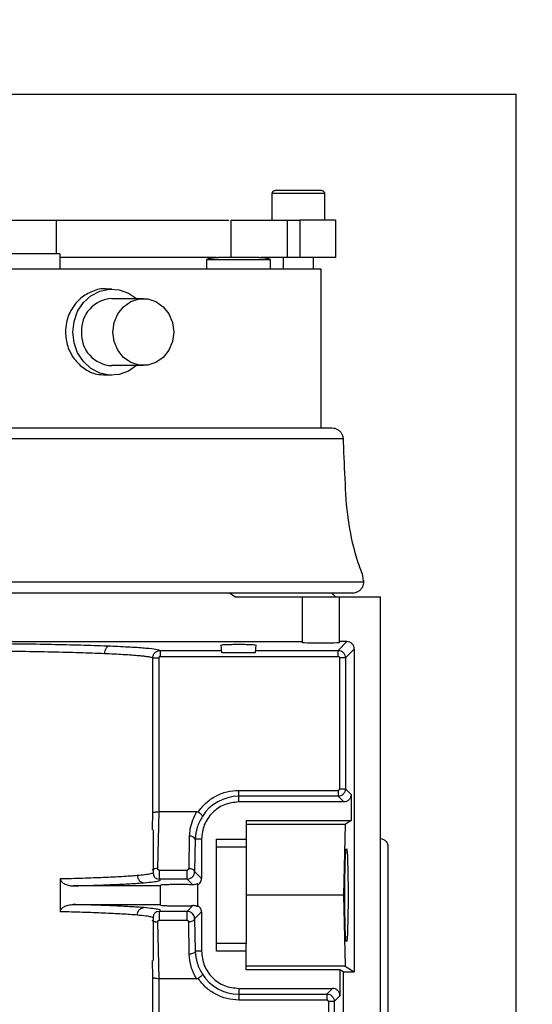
# Model space of a CAD drawing. Header units: inches. Extents: x 170 to 288, y 234 to 248.
# Tile 175 of 256: x 206.7182 to 206.8085, y 244.7043 to 244.8776. Entities that reach past the tile are written whole.
import ezdxf

# ---------------------------------------------------------------- set-up
doc = ezdxf.new("R2010")
doc.units = ezdxf.units.IN
doc.header["$LTSCALE"] = 0.25
doc.header["$MEASUREMENT"] = 0
doc.layers.add('ANNOTATIONS', color=1, linetype='Continuous')
doc.layers.add('SLIM E GUIDE MOTOR RH', color=7, linetype='Continuous')
doc.styles.add('ARIAL', font='arial.ttf', dxfattribs={"height": 0.09375})
doc.dimstyles.new('STANDARD$0', dxfattribs={"dimtxt": 0.09375, "dimasz": 0.09375, "dimexe": 0.03125, "dimexo": 0.046875, "dimgap": 0.09, "dimtad": 0, "dimtih": 1, "dimtoh": 1, "dimdec": 4, "dimzin": 0, "dimdsep": 46, "dimtxsty": 'ARIAL', "dimcen": 0.09, "dimadec": 0, "dimazin": 0, "dimtfac": 1, "dimtdec": 4, "dimtofl": 0, "dimtmove": 0, "dimatfit": 1, "dimfxl": 1, "dimtolj": 1, "dimtzin": 0, "dimarcsym": 0})

# ---------------------------------------------------------------- blocks, each defined once
blk = doc.blocks.new('*D15')
at = {"layer": 'ANNOTATIONS', "color": 0, "lineweight": -2, "transparency": 16777216}
for p, q in [((206.2789159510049, 244.2744642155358), (206.2789159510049, 245.4337754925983)), ((206.9035328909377, 244.7789401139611), (206.9035328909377, 245.4337754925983)), ((206.1851659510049, 245.4025254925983), (206.0914159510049, 245.4025254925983)), ((206.9972828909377, 245.4025254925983), (207.0910328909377, 245.4025254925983))]:
    blk.add_line(p, q, dxfattribs=at)
at = {"layer": 'ANNOTATIONS', "color": 0, "transparency": 16777216}
for points in [[(206.1851659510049, 245.4181504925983), (206.1851659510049, 245.3869004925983), (206.2789159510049, 245.4025254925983)], [(206.9972828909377, 245.4181504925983), (206.9972828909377, 245.3869004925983), (206.9035328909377, 245.4025254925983)]]:
    blk.add_solid(points, dxfattribs=at)
at = {"layer": 'defpoints', "color": 0, "transparency": 16777216}
for p in [(206.9035328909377, 245.4025254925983), (206.9035328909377, 244.6851901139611), (206.2789159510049, 244.1807142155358)]:
    blk.add_point(p, dxfattribs=at)
at = {"layer": 'ANNOTATIONS', "color": 0, "transparency": 16777216, "insert": (206.642345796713, 245.4025254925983), "char_height": 0.09375, "attachment_point": 5, "style": 'ARIAL'}
blk.add_mtext('\\A1;27 1/2"', dxfattribs=at)

msp = doc.modelspace()

# ---------------------------------------------------------------- linework, layer by layer
at = {"layer": 'SLIM E GUIDE MOTOR RH'}
for p, q in [((206.5722831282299, 244.8644445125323), (206.8056163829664, 244.8644445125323)), ((206.8056163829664, 244.688650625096), (206.8056163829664, 244.8644445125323)), ((206.7627029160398, 244.8422660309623), (206.7627029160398, 244.8469904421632)), ((206.7718892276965, 244.8469904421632), (206.7627029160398, 244.8469904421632)), ((206.7718892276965, 244.8469904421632), (206.7718892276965, 244.8422660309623)), ((206.6865084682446, 244.8422660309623), (206.7247242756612, 244.8422660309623)), ((206.7247242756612, 244.8363604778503), (206.7247242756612, 244.8422660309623)), ((206.7554849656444, 244.8357043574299), (206.7554849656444, 244.842272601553)), ((206.7653971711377, 244.8357043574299), (206.7653971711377, 244.8422660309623)), ((206.7653971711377, 244.8422660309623), (206.7675354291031, 244.8422660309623)), ((206.7675354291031, 244.8422660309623), (206.7675354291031, 244.8357043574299)), ((206.7738579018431, 244.8422660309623), (206.7738579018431, 244.8357043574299)), ((206.7253012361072, 244.8363604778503), (206.6859311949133, 244.8363604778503)), ((206.7253012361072, 244.8363604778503), (206.7253012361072, 244.8337358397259)), ((206.7528861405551, 244.8357043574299), (206.7253012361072, 244.8357043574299)), ((206.7738579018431, 244.8357043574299), (206.7606503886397, 244.8357043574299)), ((206.7646712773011, 244.8337358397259), (206.7646712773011, 244.8357043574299)), ((206.7699208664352, 244.8357043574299), (206.7699208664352, 244.8337358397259)), ((206.7511821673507, 244.8337358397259), (206.7511821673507, 244.8353105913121)), ((206.7623368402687, 244.8353105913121), (206.7511821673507, 244.8353105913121)), ((206.7623368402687, 244.8353105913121), (206.7623368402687, 244.8337358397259)), ((206.6399996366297, 244.8337358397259), (206.7712331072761, 244.8337358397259)), ((206.7712331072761, 244.8337358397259), (206.7712331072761, 244.8057200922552)), ((206.7333470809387, 244.8301675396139), (206.7344562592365, 244.8301675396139)), ((206.7344562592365, 244.8284864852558), (206.7400024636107, 244.8284864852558)), ((206.7400024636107, 244.8166754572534), (206.7344562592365, 244.8166754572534)), ((206.7344562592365, 244.8149944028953), (206.7333423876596, 244.8149944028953)), ((206.6380309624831, 244.8057200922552), (206.7732014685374, 244.8057200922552)), ((206.6360672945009, 244.8038867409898), (206.7751654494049, 244.8038867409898)), ((206.6324534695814, 244.7786177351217), (206.7787789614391, 244.7786177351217)), ((206.7768106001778, 244.7766492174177), (206.634422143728, 244.7766492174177)), ((206.7560857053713, 244.775993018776), (206.755194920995, 244.7766492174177)), ((206.7560857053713, 244.775993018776), (206.7817316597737, 244.775993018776)), ((206.7679521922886, 244.775993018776), (206.7679521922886, 244.7679356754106)), ((206.7732014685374, 244.7766492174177), (206.7738579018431, 244.775993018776)), ((206.7745140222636, 244.7679356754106), (206.7745140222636, 244.775993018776)), ((206.7817316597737, 244.5030271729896), (206.7817316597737, 244.775993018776)), ((206.7134904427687, 244.7681190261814), (206.7679521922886, 244.7681190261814)), ((206.7742815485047, 244.7665733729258), (206.7758272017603, 244.7681190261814)), ((206.7758272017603, 244.7681190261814), (206.7745140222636, 244.7681190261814)), ((206.7429786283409, 244.7665733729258), (206.7429786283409, 244.7655241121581)), ((206.7429786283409, 244.7665733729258), (206.7537859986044, 244.7665733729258)), ((206.753823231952, 244.7661505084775), (206.7537008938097, 244.7675462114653)), ((206.7598181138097, 244.7675462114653), (206.7596960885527, 244.7661505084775)), ((206.7597330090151, 244.7665733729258), (206.7742815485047, 244.7665733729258)), ((206.7742815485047, 244.7655241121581), (206.7742815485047, 244.7665733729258)), ((206.7771385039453, 244.7668074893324), (206.7755928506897, 244.7652618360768)), ((206.7771385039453, 244.7668074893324), (206.7771385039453, 244.7100409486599)), ((206.7416673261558, 244.7379240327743), (206.7416673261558, 244.7652619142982)), ((206.7427161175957, 244.7652619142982), (206.7427192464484, 244.738205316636)), ((206.7429786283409, 244.7655241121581), (206.7742815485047, 244.7655241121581)), ((206.7596960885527, 244.7661505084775), (206.753823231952, 244.7661505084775)), ((206.7755928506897, 244.7652618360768), (206.7745437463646, 244.7652618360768)), ((206.7745437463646, 244.7652618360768), (206.7745437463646, 244.742211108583)), ((206.7755928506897, 244.7652618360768), (206.7755928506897, 244.742211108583)), ((206.7745437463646, 244.742211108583), (206.7755928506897, 244.742211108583)), ((206.7755928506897, 244.742211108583), (206.7765887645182, 244.7412153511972)), ((206.7567975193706, 244.7399038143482), (206.7567975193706, 244.7419487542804)), ((206.7567975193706, 244.7419487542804), (206.7742815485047, 244.7419487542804)), ((206.7742815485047, 244.740899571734), (206.7567975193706, 244.740899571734)), ((206.7742815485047, 244.740899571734), (206.7752771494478, 244.7399038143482)), ((206.7765887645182, 244.7412153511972), (206.7765887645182, 244.736622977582)), ((206.7752771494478, 244.7399038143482), (206.7567975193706, 244.7399038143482)), ((206.7416160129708, 244.7352254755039), (206.7416673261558, 244.7379240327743)), ((206.7427192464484, 244.738205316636), (206.742514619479, 244.7281806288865)), ((206.7427192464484, 244.738205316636), (206.7493583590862, 244.738205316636)), ((206.7416113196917, 244.7349747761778), (206.7416160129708, 244.7352254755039)), ((206.7581097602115, 244.736622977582), (206.7765887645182, 244.736622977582)), ((206.7581097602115, 244.736622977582), (206.7581097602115, 244.732019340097)), ((206.7755124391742, 244.7359667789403), (206.7581097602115, 244.7359667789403)), ((206.7755124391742, 244.7359667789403), (206.7752611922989, 244.7234996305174)), ((206.7765887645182, 244.736622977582), (206.7755124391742, 244.7359667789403)), ((206.7417054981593, 244.7349747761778), (206.7417054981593, 244.7275067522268)), ((206.7480983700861, 244.733867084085), (206.7479838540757, 244.7281792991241)), ((206.7817316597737, 244.7334569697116), (206.7818461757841, 244.7334469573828)), ((206.7491474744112, 244.7333420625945), (206.7490329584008, 244.727654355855)), ((206.7502356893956, 244.7333421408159), (206.7491474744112, 244.7333420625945)), ((206.7502356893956, 244.7333421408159), (206.7502356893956, 244.7264515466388)), ((206.7528604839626, 244.7136570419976), (206.7528604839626, 244.7333421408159)), ((206.7528604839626, 244.7333421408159), (206.7581097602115, 244.7333421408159)), ((206.7528604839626, 244.732019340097), (206.7581097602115, 244.732019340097)), ((206.7422721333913, 244.7264423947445), (206.7427627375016, 244.726347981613)), ((206.7427627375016, 244.7279221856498), (206.7477163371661, 244.7279221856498)), ((206.7477163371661, 244.726347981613), (206.7482016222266, 244.7264410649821)), ((206.7490329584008, 244.727654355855), (206.7502356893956, 244.7264515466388)), ((206.7253994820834, 244.7205844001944), (206.7253994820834, 244.7264148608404)), ((206.7430177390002, 244.7251400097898), (206.7276403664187, 244.7251400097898)), ((206.7477163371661, 244.726347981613), (206.7427627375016, 244.726347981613)), ((206.7430177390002, 244.7217445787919), (206.7430177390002, 244.7251400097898)), ((206.7477163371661, 244.726347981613), (206.7487329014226, 244.7253314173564)), ((206.7495795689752, 244.7214949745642), (206.7495795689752, 244.7255042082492)), ((206.7752611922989, 244.7234996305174), (206.7581097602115, 244.7234996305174)), ((206.7752611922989, 244.7234996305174), (206.7755124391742, 244.7110324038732)), ((206.7276403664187, 244.7218591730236), (206.7430177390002, 244.7218591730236)), ((206.7487329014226, 244.721667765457), (206.7477163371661, 244.7206512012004)), ((206.7427627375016, 244.7206512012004), (206.7422721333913, 244.7205567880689)), ((206.7477163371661, 244.7206512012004), (206.7427627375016, 244.7206512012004)), ((206.7482016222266, 244.7205581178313), (206.7477163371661, 244.7206512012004)), ((206.7502356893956, 244.7205476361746), (206.7490329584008, 244.7193448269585)), ((206.7502356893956, 244.7205476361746), (206.7502356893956, 244.7136570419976)), ((206.7417054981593, 244.7194916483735), (206.7417054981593, 244.7120244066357)), ((206.742514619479, 244.7188185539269), (206.7427192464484, 244.7087938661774)), ((206.7477163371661, 244.7190770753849), (206.7427627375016, 244.7190770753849)), ((206.7480983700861, 244.7131321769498), (206.7479838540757, 244.7188198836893)), ((206.7490329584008, 244.7193448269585), (206.7491474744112, 244.7136571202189)), ((206.7581097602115, 244.7149799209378), (206.7528604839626, 244.7149799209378)), ((206.7581097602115, 244.7103762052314), (206.7581097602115, 244.7149799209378)), ((206.7502356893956, 244.7136570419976), (206.7491474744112, 244.7136571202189)), ((206.7581097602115, 244.7136570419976), (206.7528604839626, 244.7136570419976)), ((206.7416673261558, 244.7090751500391), (206.7416113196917, 244.7120244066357)), ((206.7755124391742, 244.7110324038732), (206.7581097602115, 244.7110324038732)), ((206.7755124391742, 244.7110324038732), (206.7771385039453, 244.7100409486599)), ((206.7746200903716, 244.7103762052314), (206.7581097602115, 244.7103762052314)), ((206.775170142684, 244.7100409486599), (206.7746200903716, 244.7103762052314)), ((206.7746200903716, 244.7103762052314), (206.7746200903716, 244.7057838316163)), ((206.775170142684, 244.7100409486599), (206.7771385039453, 244.7100409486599)), ((206.775170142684, 244.7100409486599), (206.775170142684, 244.6188480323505)), ((206.7416673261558, 244.6676890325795), (206.7416673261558, 244.7090751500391)), ((206.7427192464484, 244.7087938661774), (206.7427161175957, 244.6676890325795)), ((206.7493583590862, 244.7087938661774), (206.7427192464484, 244.7087938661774)), ((206.7567975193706, 244.7070953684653), (206.7733087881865, 244.7070953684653)), ((206.7567975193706, 244.7070953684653), (206.7567975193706, 244.705050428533)), ((206.7567975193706, 244.7060996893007), (206.7723128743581, 244.7060996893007)), ((206.7733087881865, 244.7070953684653), (206.7723128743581, 244.7060996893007)), ((206.7746200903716, 244.7057838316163), (206.7736244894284, 244.7047881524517)), ((206.7723128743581, 244.705050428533), (206.7567975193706, 244.705050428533)), ((206.7736244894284, 244.7047881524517), (206.772575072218, 244.7047881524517)), ((206.772575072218, 244.7047881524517), (206.772575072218, 244.6676891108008)), ((206.7736244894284, 244.7047881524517), (206.7736244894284, 244.6676891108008))]:
    msp.add_line(p, q, dxfattribs=at)
at = {"layer": 'SLIM E GUIDE MOTOR RH', "flags": 128}
for points in [[(206.7275806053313, 244.822580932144), (206.7277964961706, 244.8244676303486), (206.7284310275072, 244.8262358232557), (206.7294441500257, 244.8277743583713), (206.7307720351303, 244.8289865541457), (206.7323317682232, 244.8297962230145), (206.7340247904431, 244.8301525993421), (206.7357447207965, 244.8300331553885), (206.7373839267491, 244.8294454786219), (206.738772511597, 244.8284864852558)], [(206.7346502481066, 244.822580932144), (206.7348670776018, 244.8242446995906), (206.7355000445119, 244.8257736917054), (206.7364975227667, 244.8270440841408), (206.7377791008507, 244.827952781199), (206.7392409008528, 244.8284263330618), (206.7407643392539, 244.8284263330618), (206.7422258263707, 244.827952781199), (206.7435074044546, 244.8270440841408), (206.7445051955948, 244.8257736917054), (206.7451378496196, 244.8242446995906), (206.7453546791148, 244.822580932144), (206.7451378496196, 244.8209171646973), (206.7445051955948, 244.8193881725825), (206.7435074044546, 244.8181178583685), (206.7422258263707, 244.8172090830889), (206.7407643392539, 244.8167355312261), (206.7392409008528, 244.8167355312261), (206.7377791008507, 244.8172090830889), (206.7364975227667, 244.8181178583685), (206.7355000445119, 244.8193881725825), (206.7348670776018, 244.8209171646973), (206.7346502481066, 244.822580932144)], [(206.738772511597, 244.8166754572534), (206.7373839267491, 244.815716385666), (206.7357447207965, 244.8151287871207), (206.7340247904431, 244.8150093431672), (206.7323317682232, 244.8153657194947), (206.7307720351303, 244.8161753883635), (206.7294441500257, 244.817387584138), (206.7284310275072, 244.8189261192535), (206.7277964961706, 244.8206942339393), (206.7275806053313, 244.822580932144)]]:
    msp.add_lwpolyline(points, dxfattribs=at)
at = {"layer": 'SLIM E GUIDE MOTOR RH'}
for centre, radius, start, end in [((206.734721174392, 244.8228682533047), 0.005624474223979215, 92.69965466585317, 182.9281773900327), ((206.7347209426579, 244.8222934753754), 0.005624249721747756, 177.0703223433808, 267.3026008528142), ((206.7567974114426, 244.7333421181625), 0.007557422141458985, 90, 147.834410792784), ((206.7482713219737, 244.7329019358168), 0.0009805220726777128, 26.67631176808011, 100.1594151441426), ((206.7567974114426, 244.7136570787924), 0.007557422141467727, 212.1655892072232, 269.9999999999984)]:
    msp.add_arc(centre, radius, start, end, dxfattribs=at)
at = {"layer": 'SLIM E GUIDE MOTOR RH', "extrusion": (0, 0, -1)}
for centre, major_axis, ratio, start_param, end_param in [((206.7712331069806, 244.7679357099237), (-0.003280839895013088, 0), 0.03492076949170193, 3.14159265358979, 6.283185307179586), ((206.7757637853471, 244.7234995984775), (0, 0.008202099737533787), 0.03492076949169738, 4.71238898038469, 7.853981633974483), ((206.7757637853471, 244.7234995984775), (0, 0.008202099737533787), 0.03492076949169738, 1.570796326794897, 4.71238898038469)]:
    msp.add_ellipse(centre, major_axis=major_axis, ratio=ratio, start_param=start_param, end_param=end_param, dxfattribs=at)
at = {"layer": 'SLIM E GUIDE MOTOR RH'}
for points, knots in [([(206.7627035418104, 244.8469634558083), (206.7627051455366, 244.8470130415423), (206.7627084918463, 244.8471165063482), (206.7627716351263, 244.8472661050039), (206.7628842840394, 244.8474005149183), (206.7630435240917, 244.8474968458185), (206.763168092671, 244.8475093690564), (206.7632279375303, 244.8475153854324)], [0, 0, 0, 0, 0.1744775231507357, 0.3640620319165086, 0.5610129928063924, 0.7891031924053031, 0.9999999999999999, 0.9999999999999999, 0.9999999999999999, 0.9999999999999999]), ([(206.7672960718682, 244.8475153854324), (206.7667629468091, 244.8475153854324), (206.7656967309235, 244.8475153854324), (206.7643521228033, 244.8475153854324), (206.7634110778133, 244.8475153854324), (206.7632889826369, 244.8475153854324), (206.7632279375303, 244.8475153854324)], [0, 0, 0, 0, 0.2500085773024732, 0.500001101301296, 0.7500107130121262, 1, 1, 1, 1]), ([(206.7713642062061, 244.8475153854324), (206.7713031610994, 244.8475153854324), (206.771181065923, 244.8475153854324), (206.7702400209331, 244.8475153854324), (206.7688954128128, 244.8475153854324), (206.7678291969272, 244.8475153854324), (206.7672960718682, 244.8475153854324)], [0, 0, 0, 0, 0.2499892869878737, 0.4999988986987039, 0.7499914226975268, 1, 1, 1, 1]), ([(206.7713642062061, 244.8475153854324), (206.7714146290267, 244.8475111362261), (206.7715193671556, 244.8475023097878), (206.7716666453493, 244.8474297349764), (206.7717940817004, 244.847309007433), (206.7718802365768, 244.8471458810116), (206.7718858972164, 244.8470224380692), (206.771888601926, 244.8469634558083)], [0, 0, 0, 0, 0.1778623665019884, 0.3694551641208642, 0.5667226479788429, 0.792975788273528, 1, 1, 1, 1]), ([(206.7247242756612, 244.8422660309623), (206.7272758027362, 244.8422660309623), (206.7323789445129, 244.8422660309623), (206.7396347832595, 244.8422660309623), (206.7464348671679, 244.8422660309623), (206.7516184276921, 244.8422660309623), (206.7542806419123, 244.8422660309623), (206.7550738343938, 244.8422660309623)], [0, 0, 0, 0, 0.2260143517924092, 0.4520364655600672, 0.6780607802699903, 0.9040799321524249, 1, 1, 1, 1]), ([(206.7555541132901, 244.8422660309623), (206.7555342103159, 244.8422660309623), (206.7554467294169, 244.8422660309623), (206.7559648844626, 244.8422660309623), (206.7570819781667, 244.8422660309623), (206.7587769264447, 244.8422660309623), (206.76084116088, 244.8422660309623), (206.7631330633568, 244.8422660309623), (206.7646424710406, 244.8422660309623), (206.7653971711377, 244.8422660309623)], [0, 0, 0, 0, 0.04678937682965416, 0.2056565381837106, 0.3645285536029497, 0.5233958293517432, 0.6822646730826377, 0.8411331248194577, 1, 1, 1, 1]), ([(206.7738579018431, 244.8422660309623), (206.7737694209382, 244.8422660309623), (206.7735924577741, 244.8422660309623), (206.7722031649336, 244.8422660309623), (206.770165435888, 244.8422660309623), (206.7684120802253, 244.8422660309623), (206.7675354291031, 244.8422660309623)], [0, 0, 0, 0, 0.2499972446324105, 0.4999983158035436, 0.7500067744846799, 1, 1, 1, 1]), ([(206.7512297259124, 244.8352255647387), (206.7512215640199, 244.8352333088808), (206.7512063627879, 244.8352477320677), (206.7511899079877, 244.8352726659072), (206.7511819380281, 244.8352982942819), (206.7511816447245, 244.8353273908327), (206.7511955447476, 244.8353594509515), (206.7512236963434, 244.8353922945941), (206.7512939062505, 244.8354457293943), (206.7514352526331, 244.8355060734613), (206.7517206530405, 244.8355855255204), (206.7523167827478, 244.8356815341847), (206.7528407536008, 244.8356950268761), (206.7532030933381, 244.8357043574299)], [0, 0, 0, 0, 0.01519407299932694, 0.02829841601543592, 0.03991614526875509, 0.0510645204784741, 0.06693868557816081, 0.08589329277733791, 0.1091226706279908, 0.1856847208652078, 0.2915633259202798, 0.5100972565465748, 1, 1, 1, 1]), ([(206.7603159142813, 244.8357043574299), (206.7602624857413, 244.8357043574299), (206.760155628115, 244.8357043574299), (206.7593331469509, 244.8357043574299), (206.758157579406, 244.8357043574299), (206.7567595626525, 244.8357043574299), (206.7553615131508, 244.8357043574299), (206.7541858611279, 244.8357043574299), (206.7533633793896, 244.8357043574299), (206.7532565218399, 244.8357043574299), (206.7532030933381, 244.8357043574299)], [0, 0, 0, 0, 0.124997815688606, 0.2499969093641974, 0.3750077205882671, 0.4999861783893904, 0.6249922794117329, 0.7500030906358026, 0.875002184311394, 1, 1, 1, 1]), ([(206.7603159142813, 244.8357043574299), (206.7607639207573, 244.8356930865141), (206.7613394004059, 244.835678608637), (206.7619813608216, 244.8355403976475), (206.7622021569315, 244.8354632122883), (206.7622952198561, 244.8353921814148), (206.7623239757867, 244.8353596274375), (206.7623370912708, 244.835327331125), (206.7623376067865, 244.8352982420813), (206.7623289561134, 244.8352727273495), (206.7623126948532, 244.8352477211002), (206.7622974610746, 244.8352333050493), (206.762289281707, 244.8352255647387)], [0, 0, 0, 0, 0.6034677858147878, 0.7751750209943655, 0.8907488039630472, 0.9139881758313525, 0.9330405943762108, 0.9488706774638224, 0.9600247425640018, 0.9716894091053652, 0.9847993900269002, 1, 1, 1, 1]), ([(206.7333470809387, 244.8301672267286), (206.7333465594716, 244.8301673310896), (206.7326023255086, 244.830316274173), (206.7310127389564, 244.8298102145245), (206.7289186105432, 244.8286512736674), (206.7272914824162, 244.8267013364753), (206.7264123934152, 244.8245715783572), (206.7263217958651, 244.8231495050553), (206.7262855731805, 244.822580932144)], [0, 0, 0, 0, 0.0001496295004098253, 0.2135500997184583, 0.4269018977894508, 0.6414709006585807, 0.8566530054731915, 1, 1, 1, 1]), ([(206.7262855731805, 244.822580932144), (206.726365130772, 244.8217314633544), (206.7265242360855, 244.8200326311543), (206.7277597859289, 244.817761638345), (206.7295605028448, 244.816058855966), (206.7315394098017, 244.815086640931), (206.7328321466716, 244.8150889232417), (206.733347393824, 244.815089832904)], [0, 0, 0, 0, 0.2137618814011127, 0.4274972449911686, 0.6421231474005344, 0.8573607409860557, 1, 1, 1, 1]), ([(206.7732014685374, 244.8057200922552), (206.7733690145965, 244.8057076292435), (206.7737099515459, 244.805682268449), (206.7742164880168, 244.8054676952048), (206.774666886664, 244.8051114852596), (206.7749891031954, 244.8046333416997), (206.775161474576, 244.8041278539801), (206.7751650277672, 244.8037933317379), (206.775166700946, 244.8036358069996)], [0, 0, 0, 0, 0.1567377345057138, 0.3189432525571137, 0.5075377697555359, 0.6876732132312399, 0.8529269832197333, 1, 1, 1, 1]), ([(206.7751491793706, 244.8041429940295), (206.7752533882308, 244.8017054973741), (206.775461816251, 244.7968302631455), (206.7757975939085, 244.7897932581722), (206.7769448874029, 244.7847489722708), (206.7778755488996, 244.7816116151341), (206.7785888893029, 244.7800584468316), (206.7787161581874, 244.7789272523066), (206.7787799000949, 244.7783606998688)], [0, 0, 0, 0, 0.2798647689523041, 0.5597571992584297, 0.8058236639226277, 0.8703452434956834, 0.9350631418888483, 0.9999999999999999, 0.9999999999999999, 0.9999999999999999, 0.9999999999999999]), ([(206.7787630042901, 244.7788681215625), (206.7787722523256, 244.7787207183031), (206.7787916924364, 244.7784108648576), (206.7786780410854, 244.7779339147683), (206.7784400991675, 244.7774699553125), (206.778070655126, 244.7770725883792), (206.7776079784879, 244.7767926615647), (206.7771714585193, 244.7766647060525), (206.7769040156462, 244.7766532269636), (206.7768106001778, 244.7766492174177)], [0, 0, 0, 0, 0.1323303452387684, 0.2781689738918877, 0.4346346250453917, 0.5970483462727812, 0.7594778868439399, 0.9159877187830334, 1, 1, 1, 1]), ([(206.7771385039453, 244.7668074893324), (206.7771187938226, 244.7669793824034), (206.7770793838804, 244.7673230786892), (206.7767763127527, 244.7677567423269), (206.7763427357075, 244.7680598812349), (206.7759990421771, 244.7680993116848), (206.7758272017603, 244.7681190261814)], [0, 0, 0, 0, 0.2500655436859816, 0.5000003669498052, 0.7500094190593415, 1, 1, 1, 1]), ([(206.7132141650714, 244.7664787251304), (206.7150284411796, 244.7664613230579), (206.7187198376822, 244.7664259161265), (206.723954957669, 244.7663315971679), (206.7289374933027, 244.7662086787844), (206.7317246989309, 244.7661012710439), (206.7331405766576, 244.7660467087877)], [0, 0, 0, 0, 0.2376363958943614, 0.4835042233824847, 0.7376243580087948, 1, 1, 1, 1]), ([(206.7134904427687, 244.7677902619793), (206.7153740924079, 244.7677729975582), (206.7192043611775, 244.7677378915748), (206.7246323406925, 244.7676439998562), (206.7297919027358, 244.7675204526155), (206.7326766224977, 244.767412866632), (206.7341411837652, 244.7673582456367)], [0, 0, 0, 0, 0.2380719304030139, 0.4841024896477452, 0.7380807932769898, 1, 1, 1, 1]), ([(206.7341411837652, 244.7673582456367), (206.7340168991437, 244.7673374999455), (206.7338258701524, 244.7673056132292), (206.7335954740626, 244.7671396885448), (206.7334366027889, 244.7669702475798), (206.7333071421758, 244.7667619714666), (206.7331807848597, 244.766459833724), (206.7331564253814, 244.7662095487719), (206.7331405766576, 244.7660467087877)], [0, 0, 0, 0, 0.2397824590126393, 0.3685524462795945, 0.4999537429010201, 0.6314487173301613, 0.760213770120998, 1, 1, 1, 1]), ([(206.7341411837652, 244.7673582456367), (206.7353936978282, 244.7673014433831), (206.7378987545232, 244.7671878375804), (206.7405612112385, 244.7669932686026), (206.7424073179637, 244.7667874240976), (206.7427881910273, 244.7666447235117), (206.7429786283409, 244.7665733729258)], [0, 0, 0, 0, 0.2499984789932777, 0.5000026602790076, 0.7500003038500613, 1, 1, 1, 1]), ([(206.7416673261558, 244.7652619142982), (206.741686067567, 244.7654283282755), (206.7417239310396, 244.7657645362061), (206.7420178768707, 244.7662005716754), (206.7423784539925, 244.7664488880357), (206.7427132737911, 244.766557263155), (206.7428898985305, 244.7665679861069), (206.7429786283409, 244.7665733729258)], [0, 0, 0, 0, 0.242346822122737, 0.4896158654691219, 0.7416418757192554, 0.8702103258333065, 0.9999999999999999, 0.9999999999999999, 0.9999999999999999, 0.9999999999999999]), ([(206.7538132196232, 244.7675462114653), (206.7538075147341, 244.7675491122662), (206.7537858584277, 244.7675601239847), (206.7539203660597, 244.7675780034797), (206.7541815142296, 244.7675978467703), (206.7546036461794, 244.7676186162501), (206.7550179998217, 244.7676292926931), (206.7552756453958, 244.7676359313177)], [0, 0, 0, 0, 0.08117806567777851, 0.3081597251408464, 0.5136870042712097, 0.6976100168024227, 1, 1, 1, 1]), ([(206.7552756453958, 244.7676359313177), (206.7556367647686, 244.767641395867), (206.756356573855, 244.7676522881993), (206.7575558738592, 244.7676487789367), (206.758621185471, 244.7676324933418), (206.7593775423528, 244.7675991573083), (206.7597455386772, 244.7675674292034), (206.7596899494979, 244.7675499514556), (206.7596760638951, 244.7675455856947)], [0, 0, 0, 0, 0.1886383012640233, 0.3760074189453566, 0.5636682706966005, 0.749966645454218, 0.9375442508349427, 1, 1, 1, 1]), ([(206.7742815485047, 244.7665733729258), (206.7744531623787, 244.7665534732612), (206.7747965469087, 244.7665136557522), (206.7752300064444, 244.7662106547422), (206.7755333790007, 244.7657771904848), (206.7755730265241, 244.7654336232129), (206.7755928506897, 244.7652618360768)], [0, 0, 0, 0, 0.2498368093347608, 0.4999018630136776, 0.7499458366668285, 1, 1, 1, 1]), ([(206.7331405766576, 244.7660467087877), (206.7342953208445, 244.7659925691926), (206.7367157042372, 244.765879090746), (206.7387989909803, 244.7657234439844), (206.7400726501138, 244.7655940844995), (206.7408086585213, 244.7654969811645), (206.7414153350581, 244.7653848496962), (206.7415802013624, 244.7653044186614), (206.7416673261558, 244.7652619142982)], [0, 0, 0, 0, 0.2384454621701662, 0.4997898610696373, 0.6007346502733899, 0.7177567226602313, 0.8508464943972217, 1, 1, 1, 1]), ([(206.7416673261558, 244.7652619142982), (206.7416882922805, 244.7652619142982), (206.7417302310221, 244.7652619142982), (206.7419752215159, 244.7652619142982), (206.7423155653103, 244.7652619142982), (206.7425826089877, 244.7652619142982), (206.7427161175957, 244.7652619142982)], [0, 0, 0, 0, 0.2500083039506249, 0.500094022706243, 0.7500717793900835, 0.9999999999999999, 0.9999999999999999, 0.9999999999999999, 0.9999999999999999]), ([(206.7429786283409, 244.7655241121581), (206.7429437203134, 244.7655204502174), (206.7428746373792, 244.7655132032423), (206.7427889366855, 244.7654511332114), (206.7427273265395, 244.7653654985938), (206.7427198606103, 244.7652965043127), (206.7427161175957, 244.7652619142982)], [0, 0, 0, 0, 0.2526934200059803, 0.5000799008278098, 0.7493670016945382, 1, 1, 1, 1]), ([(206.7742815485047, 244.7655241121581), (206.7743161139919, 244.7655203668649), (206.7743850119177, 244.7655129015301), (206.7744705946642, 244.7654513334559), (206.7745328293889, 244.7653658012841), (206.7745400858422, 244.7652966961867), (206.7745437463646, 244.7652618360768)], [0, 0, 0, 0, 0.2505990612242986, 0.4995085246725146, 0.7475267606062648, 1, 1, 1, 1]), ([(206.7755928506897, 244.742211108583), (206.7755730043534, 244.7420393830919), (206.7755333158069, 244.7416959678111), (206.7752302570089, 244.7412624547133), (206.7747968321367, 244.7409591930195), (206.7744532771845, 244.7409194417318), (206.7742815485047, 244.740899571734)], [0, 0, 0, 0, 0.2499737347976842, 0.4998955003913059, 0.7500187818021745, 1, 1, 1, 1]), ([(206.7745437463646, 244.742211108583), (206.7745400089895, 244.7421764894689), (206.7745325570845, 244.7421074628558), (206.7744709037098, 244.7420218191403), (206.7743853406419, 244.7419597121), (206.7743163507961, 244.7419524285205), (206.7742815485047, 244.7419487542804)], [0, 0, 0, 0, 0.2509343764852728, 0.5003348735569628, 0.7479412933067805, 1, 1, 1, 1]), ([(206.7496437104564, 244.7381272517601), (206.7500765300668, 244.7386849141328), (206.750942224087, 244.7398003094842), (206.7527064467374, 244.7410002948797), (206.7546848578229, 244.7417994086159), (206.7560932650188, 244.7418989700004), (206.7567975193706, 244.7419487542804)], [0, 0, 0, 0, 0.249983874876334, 0.499999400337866, 0.7499816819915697, 0.9999999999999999, 0.9999999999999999, 0.9999999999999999, 0.9999999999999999]), ([(206.7742815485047, 244.7419487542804), (206.7742815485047, 244.7418142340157), (206.7742815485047, 244.7415452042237), (206.7742815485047, 244.7412032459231), (206.7742815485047, 244.7409588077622), (206.7742815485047, 244.7409193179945), (206.7742815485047, 244.740899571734)], [0, 0, 0, 0, 0.2500092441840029, 0.4999985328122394, 0.7499818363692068, 0.9999999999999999, 0.9999999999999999, 0.9999999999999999, 0.9999999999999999]), ([(206.7765887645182, 244.7412153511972), (206.7765690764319, 244.7410434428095), (206.7765297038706, 244.7406996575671), (206.7762262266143, 244.7402661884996), (206.7757927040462, 244.7399629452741), (206.7754489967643, 244.7399235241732), (206.7752771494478, 244.7399038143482)], [0, 0, 0, 0, 0.250044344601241, 0.5000428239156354, 0.7500306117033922, 1, 1, 1, 1]), ([(206.7567975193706, 244.7399038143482), (206.7559376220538, 244.7398051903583), (206.7542179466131, 244.7396079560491), (206.7520491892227, 244.7380903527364), (206.7505313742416, 244.7359217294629), (206.7503342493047, 244.7342019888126), (206.7502356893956, 244.7333421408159)], [0, 0, 0, 0, 0.2500143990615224, 0.49999414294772, 0.7500035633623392, 0.9999999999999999, 0.9999999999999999, 0.9999999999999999, 0.9999999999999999]), ([(206.7416673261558, 244.7379240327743), (206.741676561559, 244.7379458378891), (206.7416938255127, 244.7379865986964), (206.741795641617, 244.7380526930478), (206.7419491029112, 244.7381121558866), (206.7421503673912, 244.7381562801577), (206.7423925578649, 244.7381936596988), (206.7425911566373, 244.7382007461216), (206.7427192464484, 244.738205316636)], [0, 0, 0, 0, 0.1556820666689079, 0.2910201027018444, 0.4996549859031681, 0.6365586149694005, 0.7655920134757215, 1, 1, 1, 1]), ([(206.7493583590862, 244.738205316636), (206.7488737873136, 244.7371912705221), (206.7482032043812, 244.7357879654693), (206.7481211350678, 244.7342842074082), (206.7480983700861, 244.733867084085)], [0, 0, 0, 0, 0.7226127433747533, 1, 1, 1, 1]), ([(206.7503999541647, 244.7373654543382), (206.7500548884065, 244.7367451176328), (206.7493449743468, 244.7354688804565), (206.7492145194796, 244.7340640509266), (206.7491474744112, 244.7333420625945)], [0, 0, 0, 0, 0.4860669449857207, 1, 1, 1, 1]), ([(206.7493583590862, 244.738205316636), (206.7494103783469, 244.7382024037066), (206.7495111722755, 244.7381967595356), (206.7496004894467, 244.7381499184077), (206.7496437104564, 244.7381272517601)], [0, 0, 0, 0, 0.5160951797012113, 1, 1, 1, 1]), ([(206.7503999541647, 244.7373654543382), (206.750399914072, 244.7374011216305), (206.7503998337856, 244.7374725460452), (206.7502394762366, 244.7376674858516), (206.749979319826, 244.7378976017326), (206.7497543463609, 244.7380515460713), (206.7496437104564, 244.7381272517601)], [0, 0, 0, 0, 0.2494248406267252, 0.499477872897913, 0.7538566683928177, 1, 1, 1, 1]), ([(206.7817676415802, 244.7334514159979), (206.7819481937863, 244.7334244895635), (206.7823248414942, 244.7333683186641), (206.7827512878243, 244.7330163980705), (206.7830019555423, 244.7325803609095), (206.7830304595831, 244.7322830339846), (206.7830442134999, 244.7321395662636)], [0, 0, 0, 0, 0.2680625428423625, 0.5592019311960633, 0.7873038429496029, 1, 1, 1, 1]), ([(206.7581097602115, 244.732019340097), (206.7581097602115, 244.7318457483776), (206.7581097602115, 244.7314985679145), (206.7581097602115, 244.7295086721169), (206.7581097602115, 244.7267470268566), (206.7581097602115, 244.7234996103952), (206.7581097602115, 244.7202521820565), (206.7581097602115, 244.7174905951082), (206.7581097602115, 244.715500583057), (206.7581097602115, 244.7151534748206), (206.7581097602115, 244.7149799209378)], [0, 0, 0, 0, 0.1250002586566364, 0.249998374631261, 0.3750012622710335, 0.4999992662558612, 0.6250002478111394, 0.7500005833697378, 0.8750004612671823, 1, 1, 1, 1]), ([(206.7830442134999, 244.7321395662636), (206.7830442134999, 244.7320281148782), (206.7830442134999, 244.7318050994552), (206.7830442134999, 244.7300067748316), (206.7830442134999, 244.7271685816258), (206.7830442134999, 244.7232375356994), (206.7830442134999, 244.7183050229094), (206.7830442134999, 244.7124484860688), (206.7830442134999, 244.705772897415), (206.7830442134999, 244.6983890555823), (206.7830442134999, 244.69042393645), (206.7830442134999, 244.682015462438), (206.7830442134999, 244.6733055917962), (206.7830442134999, 244.6644442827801), (206.7830442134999, 244.6555829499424), (206.7830442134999, 244.6468731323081), (206.7830442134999, 244.638464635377), (206.7830442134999, 244.6304995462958), (206.7830442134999, 244.6231157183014), (206.7830442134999, 244.6164402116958), (206.7830442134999, 244.6105836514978), (206.7830442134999, 244.6056512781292), (206.7830442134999, 244.6017201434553), (206.7830442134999, 244.598882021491), (206.7830442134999, 244.5970839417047), (206.7830442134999, 244.5968608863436), (206.7830442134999, 244.5967494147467)], [0, 0, 0, 0, 0.04165386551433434, 0.08334983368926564, 0.1250000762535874, 0.1666529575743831, 0.2083498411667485, 0.2499999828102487, 0.2916532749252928, 0.3333499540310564, 0.3749998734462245, 0.416653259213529, 0.4583498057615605, 0.4999999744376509, 0.5416531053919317, 0.5833497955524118, 0.6250000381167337, 0.6666529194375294, 0.7083498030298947, 0.7499999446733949, 0.7916529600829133, 0.8333499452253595, 0.8750000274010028, 0.9166532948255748, 0.9583476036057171, 1, 1, 1, 1]), ([(206.742514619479, 244.7281806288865), (206.7423752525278, 244.7281796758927), (206.7421601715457, 244.7281782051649), (206.7419042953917, 244.7281175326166), (206.7417322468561, 244.7280497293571), (206.7416030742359, 244.727969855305), (206.7415541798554, 244.7279088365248), (206.7415330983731, 244.7278825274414)], [0, 0, 0, 0, 0.3248526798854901, 0.5013357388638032, 0.6821623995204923, 0.862959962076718, 0.9999999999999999, 0.9999999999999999, 0.9999999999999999, 0.9999999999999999]), ([(206.7427627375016, 244.7279221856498), (206.7427448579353, 244.7279231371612), (206.7427100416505, 244.7279249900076), (206.7426605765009, 244.7279403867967), (206.7426161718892, 244.727964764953), (206.7425653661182, 244.7280086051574), (206.7425181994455, 244.7280814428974), (206.74251583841, 244.7281468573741), (206.742514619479, 244.7281806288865)], [0, 0, 0, 0, 0.1232697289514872, 0.2400390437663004, 0.3585363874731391, 0.4839486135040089, 0.7335783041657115, 1, 1, 1, 1]), ([(206.7479838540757, 244.7281792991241), (206.7479795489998, 244.7281457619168), (206.7479710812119, 244.7280797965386), (206.7479187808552, 244.7280083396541), (206.7478654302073, 244.7279645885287), (206.7478196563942, 244.727940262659), (206.7477693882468, 244.7279251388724), (206.7477342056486, 244.7279231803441), (206.7477163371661, 244.7279221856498)], [0, 0, 0, 0, 0.2623578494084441, 0.5160398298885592, 0.6422090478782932, 0.7610328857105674, 0.878633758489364, 1, 1, 1, 1]), ([(206.7490329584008, 244.727654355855), (206.749013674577, 244.7277218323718), (206.7489751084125, 244.7278567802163), (206.7487312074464, 244.728028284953), (206.7483884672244, 244.7281503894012), (206.7481187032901, 244.7281696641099), (206.7479838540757, 244.7281792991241)], [0, 0, 0, 0, 0.2500117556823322, 0.5000042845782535, 0.7500628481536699, 1, 1, 1, 1]), ([(206.7253994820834, 244.7264148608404), (206.7267273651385, 244.7264492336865), (206.7294708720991, 244.7265202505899), (206.7331222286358, 244.7266563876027), (206.7364620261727, 244.7268164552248), (206.7380867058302, 244.7269404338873), (206.7389220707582, 244.7270041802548)], [0, 0, 0, 0, 0.2274686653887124, 0.4699674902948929, 0.7274720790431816, 1, 1, 1, 1]), ([(206.7389220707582, 244.7270041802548), (206.7393991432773, 244.7270495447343), (206.7404619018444, 244.7271506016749), (206.7413705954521, 244.7273138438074), (206.7417860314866, 244.7274364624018), (206.7416871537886, 244.727500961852), (206.7416782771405, 244.7275067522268)], [0, 0, 0, 0, 0.2811046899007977, 0.6262075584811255, 0.9664431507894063, 1, 1, 1, 1]), ([(206.7389220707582, 244.7270041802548), (206.7389401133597, 244.7268405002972), (206.7389678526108, 244.7265888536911), (206.7391199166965, 244.7262853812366), (206.7392763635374, 244.7260763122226), (206.7394694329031, 244.7259069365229), (206.7397497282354, 244.7257421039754), (206.7399821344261, 244.7257121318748), (206.7401332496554, 244.7256926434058)], [0, 0, 0, 0, 0.2396397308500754, 0.3684295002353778, 0.4999864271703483, 0.6315151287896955, 0.760403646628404, 1, 1, 1, 1]), ([(206.7417054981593, 244.7275072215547), (206.7417420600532, 244.7272522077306), (206.7418158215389, 244.7267377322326), (206.7421919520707, 244.7265156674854), (206.7423816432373, 244.7264036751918)], [0, 0, 0, 0, 0.4956772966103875, 0.9999999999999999, 0.9999999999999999, 0.9999999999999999, 0.9999999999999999]), ([(206.7427627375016, 244.7279221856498), (206.7427627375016, 244.7278407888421), (206.7427627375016, 244.7276780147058), (206.7427627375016, 244.7274060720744), (206.7427627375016, 244.7271360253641), (206.7427627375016, 244.7268826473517), (206.7427627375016, 244.7266628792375), (206.7427627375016, 244.7264930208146), (206.7427627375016, 244.7263775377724), (206.7427627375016, 244.7263578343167), (206.7427627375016, 244.726347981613)], [0, 0, 0, 0, 0.1250197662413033, 0.2500096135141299, 0.3750123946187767, 0.5000062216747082, 0.625012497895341, 0.7500096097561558, 0.8749924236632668, 0.9999999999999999, 0.9999999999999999, 0.9999999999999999, 0.9999999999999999]), ([(206.7477163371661, 244.726347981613), (206.7477163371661, 244.7263578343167), (206.7477163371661, 244.7263775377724), (206.7477163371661, 244.7264930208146), (206.7477163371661, 244.7266628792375), (206.7477163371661, 244.7268826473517), (206.7477163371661, 244.7271360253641), (206.7477163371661, 244.7274060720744), (206.7477163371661, 244.7276780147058), (206.7477163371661, 244.7278407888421), (206.7477163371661, 244.7279221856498)], [0, 0, 0, 0, 0.1250075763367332, 0.2499903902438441, 0.374987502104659, 0.4999937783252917, 0.6249876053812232, 0.74999038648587, 0.8749802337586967, 1, 1, 1, 1]), ([(206.7482016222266, 244.7264410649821), (206.7482808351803, 244.7264779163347), (206.7484419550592, 244.726552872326), (206.74871195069, 244.7267753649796), (206.7489717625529, 244.7271407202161), (206.7490125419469, 244.7274829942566), (206.7490329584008, 244.727654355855)], [0, 0, 0, 0, 0.1672566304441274, 0.3402015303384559, 0.6696678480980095, 1, 1, 1, 1]), ([(206.7495795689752, 244.7253153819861), (206.749672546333, 244.7253786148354), (206.7498580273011, 244.7255047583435), (206.7500651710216, 244.7257786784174), (206.7502088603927, 244.7260983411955), (206.7502266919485, 244.7263330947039), (206.7502356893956, 244.7264515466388)], [0, 0, 0, 0, 0.2446745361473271, 0.4881023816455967, 0.7417066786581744, 1, 1, 1, 1]), ([(206.7253994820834, 244.7264148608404), (206.7254066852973, 244.7263384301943), (206.7254215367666, 244.7261808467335), (206.7255456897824, 244.7259448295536), (206.7257499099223, 244.725716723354), (206.7261478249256, 244.7254419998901), (206.7267875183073, 244.7251958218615), (206.7273429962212, 244.7251594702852), (206.7276403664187, 244.7251400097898)], [0, 0, 0, 0, 0.0814901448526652, 0.168015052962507, 0.2795560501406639, 0.4066645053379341, 0.6823630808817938, 1, 1, 1, 1]), ([(206.7276403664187, 244.7251400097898), (206.7288682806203, 244.7251736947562), (206.7313983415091, 244.7252431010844), (206.734756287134, 244.7253713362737), (206.7378285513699, 244.725520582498), (206.7393516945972, 244.7256342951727), (206.7401332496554, 244.7256926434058)], [0, 0, 0, 0, 0.2292104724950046, 0.4722776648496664, 0.7292151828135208, 1, 1, 1, 1]), ([(206.7401332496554, 244.7256926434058), (206.7406941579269, 244.7257449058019), (206.7418159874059, 244.7258494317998), (206.7427438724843, 244.726014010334), (206.7431466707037, 244.7261812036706), (206.7428907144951, 244.7262923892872), (206.7427627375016, 244.726347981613)], [0, 0, 0, 0, 0.2499964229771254, 0.4999986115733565, 0.750001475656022, 1, 1, 1, 1]), ([(206.7487329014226, 244.7253314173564), (206.7484836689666, 244.7253394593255), (206.7479911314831, 244.7253553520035), (206.7470467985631, 244.7253678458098), (206.7460761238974, 244.7253705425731), (206.7451172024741, 244.7253632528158), (206.7442937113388, 244.7253471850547), (206.7436381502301, 244.7253239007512), (206.7431330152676, 244.7252932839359), (206.7430588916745, 244.7252684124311), (206.7430177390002, 244.7252546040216)], [0, 0, 0, 0, 0.128426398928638, 0.2537984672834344, 0.3761820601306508, 0.4955295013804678, 0.6227111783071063, 0.7297545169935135, 0.8499624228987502, 1, 1, 1, 1]), ([(206.7495795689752, 244.7255042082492), (206.7495681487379, 244.7255085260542), (206.7495444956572, 244.7255174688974), (206.7493201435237, 244.7253996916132), (206.7489620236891, 244.7253580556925), (206.7487329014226, 244.7253314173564)], [0, 0, 0, 0, 0.2516537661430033, 0.5212139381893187, 0.9999999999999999, 0.9999999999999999, 0.9999999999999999, 0.9999999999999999]), ([(206.7253994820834, 244.7205844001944), (206.7254066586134, 244.7206609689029), (206.7254214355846, 244.720818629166), (206.7255458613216, 244.7210548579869), (206.7257501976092, 244.7212827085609), (206.7261479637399, 244.7215573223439), (206.7267874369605, 244.721803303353), (206.7273428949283, 244.7218396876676), (206.7276403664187, 244.7218591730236)], [0, 0, 0, 0, 0.08162721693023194, 0.1680760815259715, 0.279868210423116, 0.4066802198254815, 0.6822518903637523, 1, 1, 1, 1]), ([(206.7401332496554, 244.7213065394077), (206.7393516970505, 244.7213648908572), (206.7378285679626, 244.7214786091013), (206.7347563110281, 244.7216278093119), (206.7313983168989, 244.721756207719), (206.7288682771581, 244.7218255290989), (206.7276403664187, 244.7218591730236)], [0, 0, 0, 0, 0.2707880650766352, 0.5277254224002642, 0.7707897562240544, 1, 1, 1, 1]), ([(206.7389220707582, 244.7199950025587), (206.7389399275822, 244.7201582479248), (206.7389673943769, 244.7204093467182), (206.7391190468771, 244.7207123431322), (206.7392751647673, 244.7209215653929), (206.7394682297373, 244.7210911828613), (206.7397486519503, 244.7212570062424), (206.7399816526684, 244.7212870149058), (206.7401332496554, 244.7213065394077)], [0, 0, 0, 0, 0.2389720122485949, 0.3675790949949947, 0.4990566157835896, 0.63069447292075, 0.7597191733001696, 0.9999999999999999, 0.9999999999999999, 0.9999999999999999, 0.9999999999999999]), ([(206.7427627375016, 244.7206512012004), (206.7428907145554, 244.7207068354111), (206.7431466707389, 244.7208181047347), (206.742743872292, 244.7209851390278), (206.74181598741, 244.7211497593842), (206.7406941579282, 244.7212542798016), (206.7401332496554, 244.7213065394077)], [0, 0, 0, 0, 0.249998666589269, 0.5000013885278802, 0.7500035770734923, 1, 1, 1, 1]), ([(206.7430177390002, 244.7217445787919), (206.743060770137, 244.7217305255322), (206.7431416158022, 244.7217041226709), (206.7437065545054, 244.7216717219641), (206.7443830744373, 244.7216500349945), (206.7451637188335, 244.7216356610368), (206.7460490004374, 244.7216286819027), (206.7470289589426, 244.7216312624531), (206.7479838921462, 244.7216436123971), (206.7484812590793, 244.7216596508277), (206.7487329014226, 244.721667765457)], [0, 0, 0, 0, 0.1528570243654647, 0.2871833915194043, 0.4028996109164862, 0.499976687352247, 0.6203968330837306, 0.743881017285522, 0.8704168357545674, 1, 1, 1, 1]), ([(206.7495795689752, 244.7214949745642), (206.7495685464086, 244.7214913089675), (206.7495458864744, 244.7214837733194), (206.7493649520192, 244.7215645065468), (206.7490998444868, 244.7216525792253), (206.7488547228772, 244.7216627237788), (206.7487329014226, 244.721667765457)], [0, 0, 0, 0, 0.2529743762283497, 0.5200587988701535, 0.7614770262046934, 1, 1, 1, 1]), ([(206.7502356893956, 244.7205476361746), (206.7502265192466, 244.7206653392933), (206.750208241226, 244.7208999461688), (206.7500658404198, 244.7212192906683), (206.7498591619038, 244.7214945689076), (206.7496733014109, 244.7216203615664), (206.7495795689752, 244.7216838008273)], [0, 0, 0, 0, 0.256765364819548, 0.5117869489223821, 0.7537863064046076, 1, 1, 1, 1]), ([(206.7389220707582, 244.7199950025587), (206.7380867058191, 244.7200587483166), (206.7364620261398, 244.7201827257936), (206.7331222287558, 244.7203428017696), (206.7294708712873, 244.7204789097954), (206.7267273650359, 244.7205499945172), (206.7253994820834, 244.7205844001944)], [0, 0, 0, 0, 0.2725278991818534, 0.5300324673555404, 0.7725312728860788, 1, 1, 1, 1]), ([(206.7416779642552, 244.7194916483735), (206.7416869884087, 244.7194974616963), (206.7417818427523, 244.7195585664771), (206.7414016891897, 244.7196755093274), (206.740545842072, 244.7198397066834), (206.7394642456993, 244.719943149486), (206.7389220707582, 244.7199950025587)], [0, 0, 0, 0, 0.0338694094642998, 0.3560068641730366, 0.6771836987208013, 1, 1, 1, 1]), ([(206.7423816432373, 244.7205955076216), (206.7421902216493, 244.720481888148), (206.7418106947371, 244.7202566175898), (206.7417403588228, 244.7197381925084), (206.7417054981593, 244.7194812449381)], [0, 0, 0, 0, 0.5043689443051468, 1, 1, 1, 1]), ([(206.7427627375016, 244.7206512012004), (206.7427627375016, 244.7206413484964), (206.7427627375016, 244.7206216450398), (206.7427627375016, 244.720506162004), (206.7427627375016, 244.7203363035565), (206.7427627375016, 244.7201165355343), (206.7427627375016, 244.7198631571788), (206.7427627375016, 244.7195931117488), (206.7427627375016, 244.7193211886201), (206.7427627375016, 244.7191584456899), (206.7427627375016, 244.7190770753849)], [0, 0, 0, 0, 0.1250117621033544, 0.2499987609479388, 0.3750000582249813, 0.5000105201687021, 0.6250085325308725, 0.7500154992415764, 0.8750095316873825, 0.9999999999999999, 0.9999999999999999, 0.9999999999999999, 0.9999999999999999]), ([(206.7477163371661, 244.7190770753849), (206.7477163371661, 244.7191584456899), (206.7477163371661, 244.7193211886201), (206.7477163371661, 244.7195931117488), (206.7477163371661, 244.7198631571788), (206.7477163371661, 244.7201165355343), (206.7477163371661, 244.7203363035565), (206.7477163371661, 244.720506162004), (206.7477163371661, 244.7206216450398), (206.7477163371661, 244.7206413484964), (206.7477163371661, 244.7206512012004)], [0, 0, 0, 0, 0.1249904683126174, 0.2499845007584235, 0.3749914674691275, 0.4999894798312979, 0.6249999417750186, 0.7500012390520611, 0.8749882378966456, 1, 1, 1, 1]), ([(206.7490329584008, 244.7193448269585), (206.7490242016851, 244.7194553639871), (206.749008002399, 244.7196598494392), (206.7488805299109, 244.7199815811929), (206.7486877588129, 244.7202446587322), (206.748441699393, 244.720446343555), (206.7482807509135, 244.7205212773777), (206.7482016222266, 244.7205581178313)], [0, 0, 0, 0, 0.2134509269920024, 0.3948686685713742, 0.6605285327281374, 0.8331022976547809, 1, 1, 1, 1]), ([(206.7415346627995, 244.7191149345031), (206.7415552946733, 244.7190892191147), (206.7416037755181, 244.7190287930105), (206.7417322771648, 244.7189494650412), (206.7419042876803, 244.7188816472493), (206.7421601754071, 244.7188209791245), (206.7423752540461, 244.7188195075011), (206.742514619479, 244.7188185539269)], [0, 0, 0, 0, 0.1343596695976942, 0.315718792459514, 0.4971071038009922, 0.6741383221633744, 1, 1, 1, 1]), ([(206.742514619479, 244.7188185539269), (206.7425159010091, 244.7188521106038), (206.7425183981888, 244.7189174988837), (206.7425653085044, 244.7189901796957), (206.7426155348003, 244.7190344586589), (206.7426598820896, 244.7190589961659), (206.7427096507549, 244.7190741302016), (206.7427447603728, 244.7190760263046), (206.7427627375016, 244.7190769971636)], [0, 0, 0, 0, 0.2646718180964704, 0.5157374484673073, 0.6400974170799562, 0.7579100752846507, 0.8760430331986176, 1, 1, 1, 1]), ([(206.7477163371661, 244.7190770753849), (206.7477339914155, 244.7190760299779), (206.7477689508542, 244.7190739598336), (206.747836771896, 244.7190536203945), (206.7479093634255, 244.7190041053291), (206.747971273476, 244.7189197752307), (206.747979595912, 244.7188536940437), (206.7479838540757, 244.7188198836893)], [0, 0, 0, 0, 0.1201284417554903, 0.2378817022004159, 0.4830546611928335, 0.7355055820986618, 0.9999999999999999, 0.9999999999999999, 0.9999999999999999, 0.9999999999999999]), ([(206.7479838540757, 244.7188198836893), (206.7481187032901, 244.7188295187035), (206.7483884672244, 244.7188487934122), (206.7487312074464, 244.7189708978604), (206.7489751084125, 244.7191424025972), (206.749013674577, 244.7192773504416), (206.7490329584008, 244.7193448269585)], [0, 0, 0, 0, 0.2499371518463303, 0.4999957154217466, 0.7499882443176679, 1, 1, 1, 1]), ([(206.7491474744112, 244.7136570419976), (206.749128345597, 244.7135895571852), (206.7490900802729, 244.7134545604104), (206.7488456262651, 244.7132831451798), (206.7485030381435, 244.7131609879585), (206.7482332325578, 244.7131417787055), (206.7480983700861, 244.7131321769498)], [0, 0, 0, 0, 0.2499560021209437, 0.5000125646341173, 0.7500810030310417, 1, 1, 1, 1]), ([(206.7493583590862, 244.7087938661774), (206.7489940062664, 244.7095042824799), (206.7482842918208, 244.710888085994), (206.7481592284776, 244.7123976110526), (206.7480983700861, 244.7131321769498)], [0, 0, 0, 0, 0.5133794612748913, 1, 1, 1, 1]), ([(206.7491474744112, 244.7136571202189), (206.7492146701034, 244.7129340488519), (206.7493452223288, 244.7115292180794), (206.7500553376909, 244.7102530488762), (206.7503999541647, 244.7096337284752)], [0, 0, 0, 0, 0.5147035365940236, 1, 1, 1, 1]), ([(206.7502356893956, 244.7136570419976), (206.7503342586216, 244.712797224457), (206.7505314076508, 244.7110774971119), (206.7520491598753, 244.7089088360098), (206.7542179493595, 244.7073912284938), (206.7559376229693, 244.7071939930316), (206.7567975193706, 244.7070953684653)], [0, 0, 0, 0, 0.2499892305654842, 0.5000052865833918, 0.7499853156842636, 1, 1, 1, 1]), ([(206.7503999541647, 244.7096337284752), (206.7504002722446, 244.7096329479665), (206.7504012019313, 244.7096306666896), (206.7504038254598, 244.7096230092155), (206.7504079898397, 244.709591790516), (206.7503809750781, 244.7095057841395), (206.7502403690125, 244.7093329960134), (206.7499796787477, 244.7090990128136), (206.7497541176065, 244.7089465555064), (206.7496437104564, 244.7088719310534)], [0, 0, 0, 0, 0.007018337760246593, 0.02051325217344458, 0.06756233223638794, 0.2500632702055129, 0.4999032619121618, 0.7552137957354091, 1, 1, 1, 1]), ([(206.7427192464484, 244.7087938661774), (206.7425911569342, 244.7087984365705), (206.742392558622, 244.7088055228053), (206.7421503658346, 244.7088429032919), (206.7419491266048, 244.70888702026), (206.7417956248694, 244.7089464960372), (206.7416938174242, 244.7090125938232), (206.7416765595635, 244.7090533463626), (206.7416673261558, 244.7090751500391)], [0, 0, 0, 0, 0.2344060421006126, 0.3634383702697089, 0.5003408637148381, 0.7089364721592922, 0.8442733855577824, 1, 1, 1, 1]), ([(206.7493583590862, 244.7087938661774), (206.7494103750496, 244.7087968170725), (206.7495111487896, 244.708802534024), (206.7496004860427, 244.7088493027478), (206.7496437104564, 244.7088719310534)], [0, 0, 0, 0, 0.5161658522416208, 0.9999999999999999, 0.9999999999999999, 0.9999999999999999, 0.9999999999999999]), ([(206.7567975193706, 244.705050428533), (206.7560932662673, 244.7051002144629), (206.7546848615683, 244.7051997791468), (206.7527064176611, 244.7059988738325), (206.7509422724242, 244.7071989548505), (206.7500765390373, 244.7083143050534), (206.7496437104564, 244.7088719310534)], [0, 0, 0, 0, 0.2500187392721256, 0.5000014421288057, 0.7500227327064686, 1, 1, 1, 1]), ([(206.7723128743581, 244.7060996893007), (206.7724847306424, 244.7060798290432), (206.7728283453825, 244.7060401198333), (206.7732615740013, 244.7057365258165), (206.7735650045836, 244.7053033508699), (206.7736046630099, 244.7049598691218), (206.7736244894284, 244.7047881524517)], [0, 0, 0, 0, 0.2501191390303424, 0.5000958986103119, 0.7500831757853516, 1, 1, 1, 1]), ([(206.7723128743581, 244.7060996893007), (206.7723128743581, 244.7060799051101), (206.7723128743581, 244.7060403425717), (206.7723128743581, 244.705796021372), (206.7723128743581, 244.7054539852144), (206.7723128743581, 244.7051849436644), (206.7723128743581, 244.705050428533)], [0, 0, 0, 0, 0.2500231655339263, 0.4999724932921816, 0.7499967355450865, 1, 1, 1, 1]), ([(206.7746200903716, 244.7057838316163), (206.7746003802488, 244.7059557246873), (206.7745609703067, 244.706299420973), (206.774257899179, 244.7067330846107), (206.7738243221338, 244.7070362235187), (206.7734806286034, 244.7070756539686), (206.7733087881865, 244.7070953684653)], [0, 0, 0, 0, 0.2500655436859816, 0.5000003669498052, 0.7500094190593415, 1, 1, 1, 1]), ([(206.772575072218, 244.7047881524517), (206.7725713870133, 244.7048229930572), (206.7725640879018, 244.7048920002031), (206.772502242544, 244.7049778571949), (206.7724163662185, 244.7050391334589), (206.7723474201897, 244.7050466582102), (206.7723128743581, 244.705050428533)], [0, 0, 0, 0, 0.2524218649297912, 0.4999600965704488, 0.7494519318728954, 1, 1, 1, 1])]:
    msp.add_open_spline(points, degree=3, knots=knots, dxfattribs=at)

# ---------------------------------------------------------------- dimensions: what is measured, and where the dimension line sits
at = {"layer": 'ANNOTATIONS'}
dim = msp.add_linear_dim(base=(206.9035328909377, 245.4025254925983), p1=(206.2789159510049, 244.1807142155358), p2=(206.9035328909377, 244.6851901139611), text='27 1/2"', dimstyle='STANDARD$0', override={"dimexo": 0.09375, "dimtmove": 2}, dxfattribs=at)
dim.commit()
dim.dimension.update_dxf_attribs({"geometry": '*D15', "text_midpoint": (206.642345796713, 245.4025254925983), "dimtype": 160})

doc.saveas('drawing.dxf')
